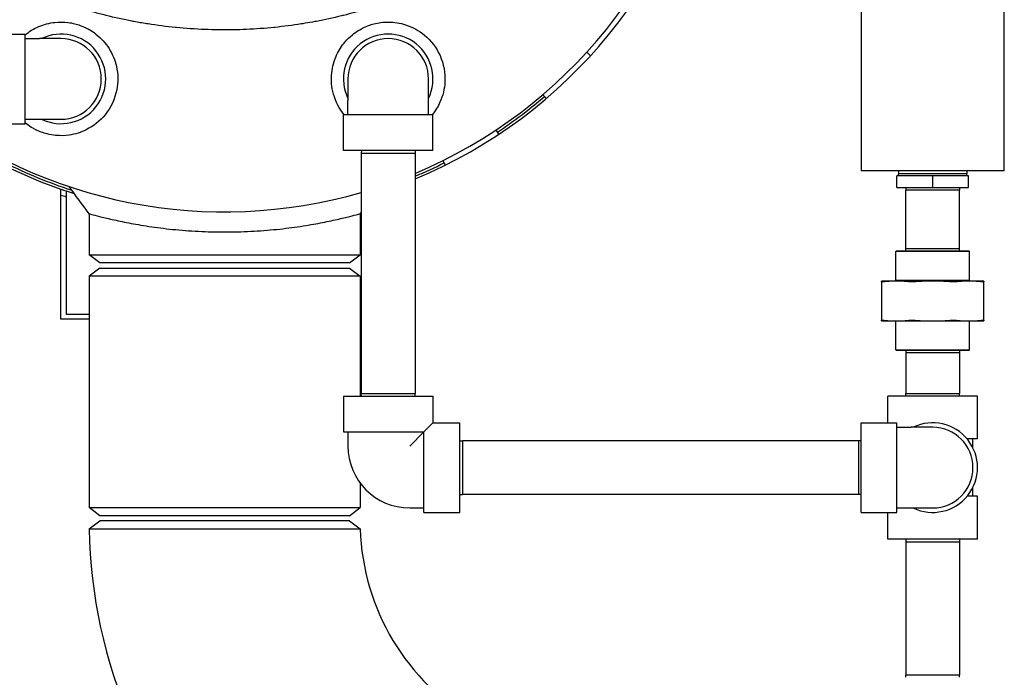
# Model space of a CAD drawing. Header units: inches. Extents: x 12 to 564, y 10 to 374.
# Tile 38 of 158: x 54 to 78, y 158 to 174. Entities that reach past the tile are written whole.
import ezdxf

# ---------------------------------------------------------------- set-up
doc = ezdxf.new("R2010")
doc.units = ezdxf.units.IN
doc.header["$LTSCALE"] = 16
doc.header["$MEASUREMENT"] = 0
doc.layers.add('Visible (ANSI)', color=7, linetype='Continuous', lineweight=30)

msp = doc.modelspace()

# ---------------------------------------------------------------- linework, layer by layer
at = {"layer": 'Visible (ANSI)'}
for p, q in [((74.58, 192.274), (74.58, 170.274)), ((78.08, 170.274), (78.08, 192.274)), ((53.266, 173.619), (54.141, 173.619)), ((54.141, 171.429), (54.141, 173.619)), ((54.141, 173.51), (54.491, 173.51)), ((55.016, 173.51), (54.491, 173.51)), ((67.962, 173.09), (67.875, 173.18)), ((62.031, 172.524), (62.031, 171.999)), ((64.002, 171.999), (64.002, 172.524)), ((66.883, 172.048), (66.796, 172.138)), ((62.031, 171.649), (62.031, 171.999)), ((64.002, 171.649), (64.002, 171.999)), ((64.111, 171.649), (61.921, 171.649)), ((61.921, 170.774), (61.921, 171.649)), ((64.111, 170.774), (64.111, 171.649)), ((53.266, 171.429), (54.141, 171.429)), ((54.141, 171.539), (54.491, 171.539)), ((54.491, 171.539), (55.016, 171.539)), ((65.717, 171.169), (65.654, 171.277)), ((64.111, 170.774), (61.921, 170.774)), ((62.361, 170.774), (62.359, 170.712)), ((62.359, 170.712), (63.674, 170.712)), ((62.359, 170.712), (62.359, 164.837)), ((63.672, 170.774), (63.674, 170.712)), ((63.674, 170.712), (63.674, 164.837)), ((64.418, 170.419), (64.355, 170.527)), ((75.58, 170.274), (74.58, 170.274)), ((75.495, 170.274), (75.493, 170.205)), ((77.167, 170.205), (75.493, 170.205)), ((75.493, 170.152), (75.493, 170.205)), ((77.08, 170.274), (75.58, 170.274)), ((78.08, 170.274), (77.08, 170.274)), ((77.165, 170.274), (77.167, 170.205)), ((77.167, 170.152), (77.167, 170.205)), ((76.33, 170.152), (75.455, 170.152)), ((75.455, 169.872), (75.455, 170.152)), ((77.205, 170.152), (76.33, 170.152)), ((76.33, 169.872), (76.33, 170.152)), ((77.205, 169.872), (77.205, 170.152)), ((55.016, 166.649), (55.016, 169.828)), ((55.141, 169.785), (55.141, 166.774)), ((75.455, 169.872), (76.33, 169.872)), ((75.673, 169.872), (75.671, 169.807)), ((76.986, 169.807), (75.671, 169.807)), ((75.671, 168.369), (75.671, 169.807)), ((76.33, 169.872), (77.205, 169.872)), ((76.984, 169.872), (76.986, 169.807)), ((76.986, 168.369), (76.986, 169.807)), ((55.704, 169.23), (55.704, 168.225)), ((62.329, 169.23), (62.329, 168.225)), ((75.444, 168.322), (75.429, 168.307)), ((77.229, 168.307), (75.429, 168.307)), ((75.429, 167.597), (75.429, 168.307)), ((75.444, 168.322), (77.213, 168.322)), ((76.986, 168.369), (75.671, 168.369)), ((75.673, 168.322), (75.671, 168.369)), ((76.985, 168.322), (76.986, 168.369)), ((77.213, 168.322), (77.229, 168.307)), ((77.229, 167.597), (77.229, 168.307)), ((55.704, 168.225), (62.329, 168.225)), ((55.964, 168.026), (55.704, 168.225)), ((62.069, 168.026), (62.329, 168.225)), ((55.964, 167.901), (55.704, 167.701)), ((62.069, 168.026), (55.964, 168.026)), ((55.964, 167.901), (62.069, 167.901)), ((62.069, 167.901), (62.329, 167.701)), ((62.329, 167.701), (55.704, 167.701)), ((55.704, 167.701), (55.704, 162.046)), ((62.329, 167.701), (62.329, 164.774)), ((75.445, 167.582), (75.079, 167.582)), ((75.079, 167.564), (75.079, 166.626)), ((75.429, 167.597), (75.414, 167.582)), ((77.229, 167.597), (75.429, 167.597)), ((76.329, 167.582), (75.445, 167.582)), ((77.213, 167.582), (76.329, 167.582)), ((77.579, 167.582), (77.213, 167.582)), ((77.229, 167.597), (77.244, 167.582)), ((77.579, 166.626), (77.579, 167.564)), ((55.704, 166.649), (55.016, 166.649)), ((55.141, 166.774), (55.704, 166.774)), ((62.329, 166.774), (62.359, 166.774)), ((62.359, 166.649), (62.329, 166.649)), ((75.079, 166.607), (75.445, 166.607)), ((75.429, 165.899), (75.429, 166.607)), ((75.445, 166.607), (76.329, 166.607)), ((76.329, 166.607), (77.213, 166.607)), ((77.213, 166.607), (77.579, 166.607)), ((77.229, 165.899), (77.229, 166.607)), ((75.429, 165.899), (77.229, 165.899)), ((75.444, 165.884), (75.429, 165.899)), ((77.213, 165.884), (75.444, 165.884)), ((75.673, 165.884), (75.671, 165.837)), ((76.985, 165.884), (76.986, 165.837)), ((77.213, 165.884), (77.229, 165.899)), ((75.671, 165.837), (76.986, 165.837)), ((75.671, 165.837), (75.671, 164.837)), ((76.986, 165.837), (76.986, 164.837)), ((61.921, 164.774), (64.111, 164.774)), ((61.921, 164.774), (61.921, 163.899)), ((62.359, 164.837), (63.674, 164.837)), ((62.361, 164.774), (62.359, 164.837)), ((63.672, 164.774), (63.674, 164.837)), ((64.111, 164.774), (64.111, 164.119)), ((77.424, 164.774), (75.234, 164.774)), ((75.234, 164.119), (75.234, 164.774)), ((75.671, 164.837), (76.986, 164.837)), ((75.673, 164.774), (75.671, 164.837)), ((76.984, 164.774), (76.986, 164.837)), ((77.424, 163.724), (77.424, 164.774)), ((64.111, 164.119), (63.891, 163.899)), ((64.111, 164.119), (64.766, 164.119)), ((64.766, 161.929), (64.766, 164.119)), ((74.579, 161.929), (74.579, 164.119)), ((74.579, 164.119), (75.454, 164.119)), ((75.454, 161.929), (75.454, 164.119)), ((75.454, 164.01), (75.804, 164.01)), ((76.329, 164.01), (75.804, 164.01)), ((61.921, 163.899), (63.891, 163.899)), ((62.031, 163.899), (62.031, 163.549)), ((63.891, 163.899), (63.541, 163.549)), ((63.891, 161.929), (63.891, 163.899)), ((77.424, 163.724), (77.171, 163.724)), ((77.314, 163.502), (77.314, 163.724)), ((64.766, 163.68), (64.829, 163.682)), ((64.829, 163.682), (64.829, 162.367)), ((74.516, 163.682), (64.829, 163.682)), ((74.516, 163.682), (74.516, 162.367)), ((74.579, 163.68), (74.516, 163.682)), ((62.329, 162.649), (62.329, 162.046)), ((77.314, 162.324), (77.314, 162.547)), ((64.766, 162.369), (64.829, 162.367)), ((74.516, 162.367), (64.829, 162.367)), ((74.579, 162.369), (74.516, 162.367)), ((77.424, 162.324), (77.171, 162.324)), ((77.424, 161.274), (77.424, 162.324)), ((55.704, 162.046), (62.329, 162.046)), ((55.964, 161.847), (55.704, 162.046)), ((62.069, 161.847), (62.329, 162.046)), ((63.541, 162.039), (63.891, 162.039)), ((75.454, 162.039), (75.804, 162.039)), ((75.804, 162.039), (76.329, 162.039)), ((62.069, 161.847), (55.964, 161.847)), ((63.891, 161.929), (64.766, 161.929)), ((74.579, 161.929), (75.454, 161.929)), ((75.234, 161.274), (75.234, 161.929)), ((55.708, 161.524), (55.966, 161.722)), ((62.066, 161.722), (55.966, 161.722)), ((62.066, 161.722), (62.33, 161.524)), ((77.424, 161.274), (75.234, 161.274)), ((75.673, 161.274), (75.671, 161.212)), ((75.671, 161.212), (76.986, 161.212)), ((75.671, 161.212), (75.671, 157.962)), ((76.984, 161.274), (76.986, 161.212)), ((76.986, 161.212), (76.986, 157.962)), ((75.671, 157.962), (76.986, 157.962)), ((75.673, 157.899), (75.671, 157.962)), ((76.984, 157.899), (76.986, 157.962))]:
    msp.add_line(p, q, dxfattribs=at)
for centre, radius, start, end in [((59.016, 181.274), 12.125, 292.5893, 45.126), ((59.016, 181.274), 12, 292.8379, 45.7286), ((55.016, 172.524), 1.095, 244.1581, 115.8419), ((63.016, 172.524), 1.095, 334.1581, 205.8419), ((55.016, 172.524), 0.986, 270, 90), ((63.016, 172.524), 0.986, 0, 180), ((59.016, 181.274), 12.063, 303.5647, 310.4353), ((59.016, 181.274), 12.125, 230.8845, 250.7375), ((59.016, 181.274), 12, 231.6244, 286.1732), ((59.016, 181.274), 12.062, 243.5647, 251.9449), ((59.016, 181.274), 12.063, 292.7129, 296.4353), ((59.016, 181.274), 12.125, 250.7375, 251.362), ((59.016, 181.274), 12.125, 251.362, 252.3573), ((59.016, 181.274), 12.259, 250.957, 251.5739), ((59.016, 181.274), 12.259, 250.957, 251.5739), ((76.329, 163.024), 1.095, 244.1581, 115.8419), ((76.329, 163.024), 0.985, 270, 90), ((63.541, 163.549), 1.51, 180, 270), ((68.016, 161.722), 12.31, 180.9229, 203.5325), ((68.016, 161.722), 5.69, 181.9968, 239.7457)]:
    msp.add_arc(centre, radius, start, end, dxfattribs=at)
for points, knots in [([(60.961, 188.671), (61.148, 188.641), (61.335, 188.606), (61.522, 188.566), (61.538, 188.563), (61.554, 188.559), (61.57, 188.556), (61.671, 188.534), (61.772, 188.511), (61.873, 188.486), (61.89, 188.482), (61.908, 188.477), (61.926, 188.473), (62.14, 188.419), (62.352, 188.36), (62.562, 188.294), (62.584, 188.287), (62.605, 188.28), (62.627, 188.273), (62.705, 188.248), (62.783, 188.223), (62.86, 188.196), (62.873, 188.191), (62.886, 188.187), (62.899, 188.182), (62.923, 188.174), (62.946, 188.166), (62.97, 188.158), (63.168, 188.087), (63.364, 188.01), (63.559, 187.928), (63.586, 187.917), (63.612, 187.905), (63.639, 187.894), (63.72, 187.859), (63.8, 187.823), (63.88, 187.785), (63.908, 187.772), (63.936, 187.759), (63.964, 187.746), (64.147, 187.659), (64.327, 187.567), (64.504, 187.47), (64.534, 187.453), (64.563, 187.436), (64.593, 187.42), (64.612, 187.409), (64.631, 187.398), (64.649, 187.388), (64.701, 187.358), (64.753, 187.328), (64.804, 187.297), (64.835, 187.279), (64.866, 187.26), (64.896, 187.241), (65.07, 187.135), (65.241, 187.022), (65.408, 186.903), (65.439, 186.881), (65.47, 186.859), (65.501, 186.837), (65.571, 186.786), (65.64, 186.734), (65.708, 186.682), (65.739, 186.658), (65.77, 186.633), (65.801, 186.609), (65.934, 186.503), (66.063, 186.394), (66.189, 186.281), (66.217, 186.256), (66.245, 186.231), (66.272, 186.206), (66.303, 186.177), (66.333, 186.149), (66.364, 186.12), (66.422, 186.064), (66.48, 186.008), (66.538, 185.95), (66.567, 185.92), (66.597, 185.89), (66.626, 185.86), (66.724, 185.757), (66.82, 185.652), (66.913, 185.544), (66.94, 185.513), (66.967, 185.481), (66.993, 185.449), (67.006, 185.434), (67.019, 185.419), (67.031, 185.403), (67.057, 185.372), (67.083, 185.34), (67.109, 185.307), (67.159, 185.244), (67.208, 185.18), (67.256, 185.115), (67.28, 185.082), (67.304, 185.049), (67.328, 185.017), (67.34, 185), (67.351, 184.984), (67.363, 184.967), (67.378, 184.946), (67.393, 184.924), (67.408, 184.903), (67.416, 184.891), (67.424, 184.879), (67.432, 184.868), (67.477, 184.801), (67.521, 184.733), (67.565, 184.664), (67.586, 184.631), (67.607, 184.597), (67.627, 184.563), (67.638, 184.545), (67.649, 184.527), (67.66, 184.509), (67.68, 184.475), (67.699, 184.442), (67.719, 184.408), (67.76, 184.335), (67.8, 184.262), (67.839, 184.188), (67.856, 184.156), (67.872, 184.123), (67.889, 184.091), (67.9, 184.068), (67.911, 184.046), (67.922, 184.023), (67.938, 183.992), (67.953, 183.961), (67.967, 183.929), (68.005, 183.849), (68.041, 183.768), (68.076, 183.686), (68.088, 183.657), (68.1, 183.628), (68.111, 183.599), (68.123, 183.571), (68.134, 183.543), (68.145, 183.514), (68.156, 183.487), (68.166, 183.459), (68.177, 183.431), (68.201, 183.365), (68.225, 183.299), (68.247, 183.233), (68.255, 183.21), (68.262, 183.188), (68.269, 183.165), (68.277, 183.14), (68.285, 183.115), (68.293, 183.09), (68.304, 183.056), (68.314, 183.022), (68.324, 182.988), (68.331, 182.965), (68.337, 182.941), (68.344, 182.918), (68.37, 182.822), (68.395, 182.725), (68.417, 182.627), (68.422, 182.608), (68.426, 182.588), (68.43, 182.569), (68.439, 182.527), (68.448, 182.486), (68.456, 182.444), (68.459, 182.427), (68.462, 182.41), (68.466, 182.393), (68.485, 182.287), (68.503, 182.18), (68.517, 182.073), (68.518, 182.062), (68.52, 182.05), (68.521, 182.039), (68.528, 181.988), (68.533, 181.938), (68.539, 181.887), (68.539, 181.878), (68.54, 181.87), (68.541, 181.861), (68.552, 181.745), (68.56, 181.629), (68.565, 181.513), (68.565, 181.51), (68.565, 181.507), (68.565, 181.504), (68.567, 181.448), (68.569, 181.393), (68.569, 181.337), (68.569, 181.334), (68.569, 181.33), (68.569, 181.327), (68.569, 181.326), (68.569, 181.325), (68.569, 181.325), (68.57, 181.205), (68.568, 181.086), (68.562, 180.966), (68.562, 180.963), (68.561, 180.959), (68.561, 180.955), (68.558, 180.899), (68.555, 180.843), (68.55, 180.788), (68.55, 180.781), (68.549, 180.775), (68.548, 180.768), (68.539, 180.656), (68.526, 180.543), (68.511, 180.432), (68.509, 180.42), (68.507, 180.408), (68.506, 180.396), (68.499, 180.349), (68.491, 180.302), (68.483, 180.254), (68.481, 180.24), (68.478, 180.226), (68.476, 180.212), (68.457, 180.108), (68.436, 180.005), (68.413, 179.903), (68.408, 179.884), (68.404, 179.865), (68.399, 179.846), (68.39, 179.806), (68.38, 179.767), (68.37, 179.728), (68.364, 179.707), (68.359, 179.685), (68.353, 179.664), (68.329, 179.578), (68.304, 179.493), (68.277, 179.409), (68.276, 179.404), (68.274, 179.399), (68.273, 179.394), (68.265, 179.369), (68.256, 179.343), (68.248, 179.317), (68.238, 179.29), (68.229, 179.263), (68.219, 179.235), (68.21, 179.208), (68.2, 179.18), (68.19, 179.153), (68.161, 179.075), (68.131, 178.997), (68.1, 178.921), (68.087, 178.89), (68.074, 178.859), (68.061, 178.828), (68.052, 178.807), (68.043, 178.786), (68.034, 178.766), (68.02, 178.733), (68.005, 178.701), (67.99, 178.669), (67.958, 178.599), (67.924, 178.529), (67.89, 178.46), (67.873, 178.426), (67.855, 178.392), (67.837, 178.358), (67.829, 178.342), (67.82, 178.326), (67.812, 178.31), (67.793, 178.275), (67.775, 178.241), (67.755, 178.206), (67.719, 178.142), (67.682, 178.078), (67.645, 178.015), (67.624, 177.98), (67.603, 177.945), (67.581, 177.911), (67.573, 177.897), (67.564, 177.884), (67.555, 177.87), (67.534, 177.836), (67.512, 177.802), (67.49, 177.768), (67.468, 177.735), (67.446, 177.702), (67.424, 177.669), (67.373, 177.595), (67.32, 177.521), (67.266, 177.447), (67.242, 177.415), (67.219, 177.384), (67.194, 177.352), (67.149, 177.293), (67.103, 177.234), (67.056, 177.176), (67.03, 177.144), (67.004, 177.113), (66.978, 177.081), (66.856, 176.936), (66.728, 176.794), (66.597, 176.659), (66.566, 176.628), (66.536, 176.597), (66.505, 176.567), (66.453, 176.515), (66.401, 176.464), (66.349, 176.415), (66.318, 176.385), (66.286, 176.356), (66.255, 176.328), (66.221, 176.297), (66.188, 176.266), (66.154, 176.236), (66.052, 176.146), (65.947, 176.057), (65.838, 175.97), (65.809, 175.947), (65.78, 175.924), (65.751, 175.901), (65.694, 175.856), (65.637, 175.813), (65.579, 175.769), (65.55, 175.748), (65.521, 175.726), (65.491, 175.705), (65.342, 175.597), (65.189, 175.493), (65.034, 175.394), (65.004, 175.375), (64.974, 175.356), (64.944, 175.337), (64.879, 175.297), (64.815, 175.258), (64.75, 175.219), (64.719, 175.202), (64.689, 175.184), (64.659, 175.167), (64.638, 175.155), (64.617, 175.143), (64.596, 175.131), (64.453, 175.05), (64.307, 174.972), (64.159, 174.898), (64.131, 174.884), (64.102, 174.87), (64.074, 174.856), (64.001, 174.82), (63.928, 174.785), (63.854, 174.751), (63.827, 174.739), (63.8, 174.726), (63.772, 174.714), (63.592, 174.633), (63.41, 174.557), (63.226, 174.486), (63.202, 174.477), (63.177, 174.468), (63.153, 174.458), (63.07, 174.427), (62.987, 174.397), (62.904, 174.368), (62.886, 174.362), (62.868, 174.356), (62.85, 174.349), (62.845, 174.348), (62.84, 174.346), (62.835, 174.344), (62.643, 174.279), (62.449, 174.218), (62.254, 174.163), (62.234, 174.158), (62.214, 174.152), (62.195, 174.147), (62.106, 174.122), (62.016, 174.099), (61.927, 174.076), (61.909, 174.072), (61.891, 174.067), (61.873, 174.063), (61.671, 174.013), (61.467, 173.969), (61.262, 173.93), (61.248, 173.928), (61.235, 173.925), (61.221, 173.923), (61.143, 173.908), (61.064, 173.895), (60.986, 173.882), (60.966, 173.878), (60.946, 173.875), (60.926, 173.872), (60.914, 173.87), (60.902, 173.868), (60.89, 173.866), (60.677, 173.833), (60.462, 173.805), (60.247, 173.783), (60.239, 173.783), (60.231, 173.782), (60.223, 173.781), (60.117, 173.77), (60.011, 173.761), (59.905, 173.753), (59.899, 173.753), (59.894, 173.753), (59.888, 173.752), (59.665, 173.736), (59.442, 173.726), (59.219, 173.723), (59.217, 173.723), (59.216, 173.723), (59.215, 173.723), (59.163, 173.722), (59.111, 173.721), (59.059, 173.721), (58.999, 173.721), (58.938, 173.721), (58.878, 173.722), (58.877, 173.722), (58.876, 173.722), (58.875, 173.722), (58.647, 173.725), (58.418, 173.734), (58.189, 173.749), (58.184, 173.749), (58.179, 173.75), (58.174, 173.75), (58.062, 173.758), (57.951, 173.767), (57.84, 173.778), (57.832, 173.779), (57.825, 173.779), (57.817, 173.78), (57.592, 173.802), (57.368, 173.831), (57.145, 173.866), (57.136, 173.867), (57.126, 173.869), (57.116, 173.87), (57.114, 173.871), (57.112, 173.871), (57.11, 173.871), (57.007, 173.888), (56.904, 173.905), (56.801, 173.925), (56.787, 173.927), (56.773, 173.93), (56.759, 173.933), (56.544, 173.973), (56.329, 174.021), (56.117, 174.074), (56.1, 174.078), (56.084, 174.082), (56.068, 174.086), (55.972, 174.11), (55.876, 174.136), (55.781, 174.163), (55.763, 174.168), (55.745, 174.173), (55.727, 174.178), (55.552, 174.228), (55.379, 174.283), (55.21, 174.34), (55.183, 174.349), (55.157, 174.358), (55.131, 174.367), (55.107, 174.376), (55.083, 174.384), (55.06, 174.393), (54.977, 174.422), (54.894, 174.453), (54.811, 174.485), (54.785, 174.495), (54.759, 174.505), (54.733, 174.515), (54.537, 174.592), (54.342, 174.675), (54.15, 174.765), (54.123, 174.777), (54.096, 174.79), (54.069, 174.803), (53.984, 174.843), (53.899, 174.885), (53.816, 174.927), (53.788, 174.941), (53.761, 174.955), (53.733, 174.97), (53.621, 175.028), (53.511, 175.088), (53.404, 175.15), (53.33, 175.191), (53.256, 175.235), (53.183, 175.279), (53.151, 175.299), (53.119, 175.318), (53.087, 175.338), (53.016, 175.382), (52.946, 175.427), (52.876, 175.473), (52.843, 175.495), (52.81, 175.517), (52.778, 175.539), (52.61, 175.653), (52.445, 175.773), (52.285, 175.898), (52.253, 175.923), (52.221, 175.948), (52.19, 175.974), (52.127, 176.024), (52.065, 176.075), (52.005, 176.127), (51.974, 176.153), (51.943, 176.18), (51.912, 176.207), (51.886, 176.23), (51.86, 176.253), (51.834, 176.276), (51.714, 176.384), (51.596, 176.496), (51.481, 176.613), (51.452, 176.643), (51.422, 176.673), (51.393, 176.704), (51.34, 176.759), (51.287, 176.816), (51.236, 176.873), (51.208, 176.904), (51.18, 176.936), (51.152, 176.967), (51.06, 177.072), (50.972, 177.18), (50.886, 177.29), (50.861, 177.322), (50.836, 177.354), (50.811, 177.387), (50.799, 177.404), (50.786, 177.421), (50.773, 177.438), (50.749, 177.47), (50.725, 177.503), (50.702, 177.536), (50.669, 177.583), (50.636, 177.629), (50.604, 177.676), (50.589, 177.698), (50.575, 177.72), (50.56, 177.741), (50.538, 177.775), (50.517, 177.808), (50.495, 177.842), (50.483, 177.86), (50.471, 177.879), (50.46, 177.898), (50.439, 177.931), (50.418, 177.964), (50.398, 177.998), (50.354, 178.071), (50.311, 178.145), (50.27, 178.22), (50.252, 178.252), (50.234, 178.284), (50.217, 178.317), (50.205, 178.34), (50.193, 178.362), (50.181, 178.385), (50.165, 178.417), (50.149, 178.448), (50.133, 178.479), (50.093, 178.56), (50.054, 178.641), (50.017, 178.724), (50.004, 178.752), (49.992, 178.781), (49.979, 178.81), (49.967, 178.839), (49.955, 178.867), (49.943, 178.895), (49.932, 178.923), (49.92, 178.951), (49.909, 178.978), (49.874, 179.066), (49.841, 179.154), (49.811, 179.243), (49.802, 179.268), (49.793, 179.294), (49.784, 179.32), (49.78, 179.334), (49.775, 179.347), (49.77, 179.361), (49.764, 179.38), (49.758, 179.399), (49.752, 179.418), (49.744, 179.443), (49.737, 179.468), (49.729, 179.493), (49.701, 179.586), (49.674, 179.682), (49.65, 179.778), (49.644, 179.799), (49.639, 179.821), (49.634, 179.842), (49.624, 179.882), (49.615, 179.922), (49.606, 179.962), (49.602, 179.981), (49.598, 180), (49.594, 180.019), (49.559, 180.185), (49.531, 180.353), (49.51, 180.523), (49.508, 180.533), (49.507, 180.543), (49.506, 180.554), (49.477, 180.794), (49.463, 181.035), (49.463, 181.274)], [0, 0, 0, 0, 0.0107623, 0.0107623, 0.0107623, 0.0116788, 0.0116788, 0.0116788, 0.0175253, 0.0175253, 0.0175253, 0.0185604, 0.0185604, 0.0185604, 0.0309908, 0.0309908, 0.0309908, 0.0322647, 0.0322647, 0.0322647, 0.0369093, 0.0369093, 0.0369093, 0.0376944, 0.0376944, 0.0376944, 0.0390994, 0.0390994, 0.0390994, 0.0510063, 0.0510063, 0.0510063, 0.0526375, 0.0526375, 0.0526375, 0.057609, 0.057609, 0.057609, 0.0593414, 0.0593414, 0.0593414, 0.0707334, 0.0707334, 0.0707334, 0.072664, 0.072664, 0.072664, 0.0738794, 0.0738794, 0.0738794, 0.0772607, 0.0772607, 0.0772607, 0.0792784, 0.0792784, 0.0792784, 0.0907468, 0.0907468, 0.0907468, 0.092889, 0.092889, 0.092889, 0.0977076, 0.0977076, 0.0977076, 0.0999121, 0.0999121, 0.0999121, 0.1094374, 0.1094374, 0.1094374, 0.1115365, 0.1115365, 0.1115365, 0.1138731, 0.1138731, 0.1138731, 0.1183936, 0.1183936, 0.1183936, 0.1207306, 0.1207306, 0.1207306, 0.1285963, 0.1285963, 0.1285963, 0.1308877, 0.1308877, 0.1308877, 0.1319811, 0.1319811, 0.1319811, 0.1342543, 0.1342543, 0.1342543, 0.1387343, 0.1387343, 0.1387343, 0.1409794, 0.1409794, 0.1409794, 0.1421053, 0.1421053, 0.1421053, 0.1435604, 0.1435604, 0.1435604, 0.1443434, 0.1443434, 0.1443434, 0.1488207, 0.1488207, 0.1488207, 0.1509961, 0.1509961, 0.1509961, 0.1521585, 0.1521585, 0.1521585, 0.1542811, 0.1542811, 0.1542811, 0.1588192, 0.1588192, 0.1588192, 0.1607877, 0.1607877, 0.1607877, 0.162145, 0.162145, 0.162145, 0.1640242, 0.1640242, 0.1640242, 0.1688256, 0.1688256, 0.1688256, 0.170521, 0.170521, 0.170521, 0.1721833, 0.1721833, 0.1721833, 0.1737877, 0.1737877, 0.1737877, 0.1776155, 0.1776155, 0.1776155, 0.1789078, 0.1789078, 0.1789078, 0.1803304, 0.1803304, 0.1803304, 0.1822658, 0.1822658, 0.1822658, 0.1835764, 0.1835764, 0.1835764, 0.1889528, 0.1889528, 0.1889528, 0.1900056, 0.1900056, 0.1900056, 0.1922807, 0.1922807, 0.1922807, 0.1931934, 0.1931934, 0.1931934, 0.198935, 0.198935, 0.198935, 0.1995494, 0.1995494, 0.1995494, 0.2022636, 0.2022636, 0.2022636, 0.2027275, 0.2027275, 0.2027275, 0.2089195, 0.2089195, 0.2089195, 0.2090927, 0.2090927, 0.2090927, 0.2120601, 0.2120601, 0.2120601, 0.2122447, 0.2122447, 0.2122447, 0.2122881, 0.2122881, 0.2122881, 0.2186761, 0.2186761, 0.2186761, 0.2188858, 0.2188858, 0.2188858, 0.2218605, 0.2218605, 0.2218605, 0.2222088, 0.2222088, 0.2222088, 0.2282258, 0.2282258, 0.2282258, 0.2288603, 0.2288603, 0.2288603, 0.2314143, 0.2314143, 0.2314143, 0.2321886, 0.2321886, 0.2321886, 0.2378078, 0.2378078, 0.2378078, 0.238853, 0.238853, 0.238853, 0.2410151, 0.2410151, 0.2410151, 0.2422018, 0.2422018, 0.2422018, 0.2469878, 0.2469878, 0.2469878, 0.2472551, 0.2472551, 0.2472551, 0.2487137, 0.2487137, 0.2487137, 0.2502793, 0.2502793, 0.2502793, 0.2518536, 0.2518536, 0.2518536, 0.2563183, 0.2563183, 0.2563183, 0.2581114, 0.2581114, 0.2581114, 0.259341, 0.259341, 0.259341, 0.2612343, 0.2612343, 0.2612343, 0.2654131, 0.2654131, 0.2654131, 0.2674799, 0.2674799, 0.2674799, 0.2684712, 0.2684712, 0.2684712, 0.2706077, 0.2706077, 0.2706077, 0.2746544, 0.2746544, 0.2746544, 0.2768858, 0.2768858, 0.2768858, 0.2777902, 0.2777902, 0.2777902, 0.2800416, 0.2800416, 0.2800416, 0.2822688, 0.2822688, 0.2822688, 0.28735, 0.28735, 0.28735, 0.2895523, 0.2895523, 0.2895523, 0.2936683, 0.2936683, 0.2936683, 0.2959055, 0.2959055, 0.2959055, 0.3062975, 0.3062975, 0.3062975, 0.308699, 0.308699, 0.308699, 0.3127591, 0.3127591, 0.3127591, 0.3151663, 0.3151663, 0.3151663, 0.317781, 0.317781, 0.317781, 0.325641, 0.325641, 0.325641, 0.3277481, 0.3277481, 0.3277481, 0.3317983, 0.3317983, 0.3317983, 0.3338226, 0.3338226, 0.3338226, 0.344085, 0.344085, 0.344085, 0.3460579, 0.3460579, 0.3460579, 0.3502812, 0.3502812, 0.3502812, 0.3522426, 0.3522426, 0.3522426, 0.3535949, 0.3535949, 0.3535949, 0.3629129, 0.3629129, 0.3629129, 0.3647089, 0.3647089, 0.3647089, 0.3692758, 0.3692758, 0.3692758, 0.3709674, 0.3709674, 0.3709674, 0.3820895, 0.3820895, 0.3820895, 0.3835682, 0.3835682, 0.3835682, 0.3885471, 0.3885471, 0.3885471, 0.3896296, 0.3896296, 0.3896296, 0.3899255, 0.3899255, 0.3899255, 0.4013918, 0.4013918, 0.4013918, 0.4025488, 0.4025488, 0.4025488, 0.4077663, 0.4077663, 0.4077663, 0.4088022, 0.4088022, 0.4088022, 0.4205718, 0.4205718, 0.4205718, 0.4213664, 0.4213664, 0.4213664, 0.4258544, 0.4258544, 0.4258544, 0.4270014, 0.4270014, 0.4270014, 0.4276858, 0.4276858, 0.4276858, 0.4398897, 0.4398897, 0.4398897, 0.4403401, 0.4403401, 0.4403401, 0.4463471, 0.4463471, 0.4463471, 0.4466745, 0.4466745, 0.4466745, 0.4592925, 0.4592925, 0.4592925, 0.4593662, 0.4593662, 0.4593662, 0.4623034, 0.4623034, 0.4623034, 0.4657266, 0.4657266, 0.4657266, 0.4657776, 0.4657776, 0.4657776, 0.4786888, 0.4786888, 0.4786888, 0.4789842, 0.4789842, 0.4789842, 0.4852918, 0.4852918, 0.4852918, 0.4857102, 0.4857102, 0.4857102, 0.4984744, 0.4984744, 0.4984744, 0.4990376, 0.4990376, 0.4990376, 0.499155, 0.499155, 0.499155, 0.5050519, 0.5050519, 0.5050519, 0.5058456, 0.5058456, 0.5058456, 0.518147, 0.518147, 0.518147, 0.5190911, 0.5190911, 0.5190911, 0.5246657, 0.5246657, 0.5246657, 0.5257224, 0.5257224, 0.5257224, 0.5360496, 0.5360496, 0.5360496, 0.5376406, 0.5376406, 0.5376406, 0.539086, 0.539086, 0.539086, 0.5440878, 0.5440878, 0.5440878, 0.5456583, 0.5456583, 0.5456583, 0.5574798, 0.5574798, 0.5574798, 0.5591462, 0.5591462, 0.5591462, 0.5644224, 0.5644224, 0.5644224, 0.5661725, 0.5661725, 0.5661725, 0.573321, 0.573321, 0.573321, 0.5782112, 0.5782112, 0.5782112, 0.5803354, 0.5803354, 0.5803354, 0.5850387, 0.5850387, 0.5850387, 0.5872445, 0.5872445, 0.5872445, 0.5985701, 0.5985701, 0.5985701, 0.6008186, 0.6008186, 0.6008186, 0.6052933, 0.6052933, 0.6052933, 0.6075795, 0.6075795, 0.6075795, 0.6095487, 0.6095487, 0.6095487, 0.6186505, 0.6186505, 0.6186505, 0.6209996, 0.6209996, 0.6209996, 0.6252574, 0.6252574, 0.6252574, 0.6275745, 0.6275745, 0.6275745, 0.6352648, 0.6352648, 0.6352648, 0.6375209, 0.6375209, 0.6375209, 0.6386951, 0.6386951, 0.6386951, 0.6409375, 0.6409375, 0.6409375, 0.6441056, 0.6441056, 0.6441056, 0.6455549, 0.6455549, 0.6455549, 0.647762, 0.647762, 0.647762, 0.6489791, 0.6489791, 0.6489791, 0.6511336, 0.6511336, 0.6511336, 0.6558005, 0.6558005, 0.6558005, 0.6577977, 0.6577977, 0.6577977, 0.6591984, 0.6591984, 0.6591984, 0.6610981, 0.6610981, 0.6610981, 0.6659699, 0.6659699, 0.6659699, 0.6676755, 0.6676755, 0.6676755, 0.6693437, 0.6693437, 0.6693437, 0.6709619, 0.6709619, 0.6709619, 0.67607, 0.67607, 0.67607, 0.6775461, 0.6775461, 0.6775461, 0.6783437, 0.6783437, 0.6783437, 0.6794328, 0.6794328, 0.6794328, 0.6808379, 0.6808379, 0.6808379, 0.6861541, 0.6861541, 0.6861541, 0.6873358, 0.6873358, 0.6873358, 0.6895102, 0.6895102, 0.6895102, 0.6905479, 0.6905479, 0.6905479, 0.6995518, 0.6995518, 0.6995518, 0.7001069, 0.7001069, 0.7001069, 0.7128667, 0.7128667, 0.7128667, 0.7128667]), ([(54.141, 173.603), (54.24, 173.682), (54.351, 173.751), (54.597, 173.855), (54.729, 173.89), (54.973, 173.916), (55.08, 173.916), (55.242, 173.896), (55.297, 173.885), (55.397, 173.861), (55.443, 173.847), (55.515, 173.821), (55.542, 173.81), (55.592, 173.788), (55.615, 173.777), (55.667, 173.751), (55.695, 173.736), (55.775, 173.689), (55.824, 173.655), (56, 173.518), (56.108, 173.397), (56.277, 173.128), (56.336, 172.982), (56.415, 172.638), (56.415, 172.441), (56.334, 172.029), (56.234, 171.821), (55.969, 171.496), (55.813, 171.37), (55.506, 171.217), (55.364, 171.171), (55.107, 171.135), (54.997, 171.131), (54.816, 171.149), (54.747, 171.161), (54.629, 171.19), (54.581, 171.205), (54.515, 171.229), (54.496, 171.237), (54.464, 171.251), (54.45, 171.256), (54.437, 171.263), (54.433, 171.265), (54.428, 171.267), (54.424, 171.269)], [-16.161845, -16.161845, -16.161845, -16.161845, -15.115703, -15.115703, -14.07303, -14.07303, -13.293185, -13.293185, -12.890493, -12.890493, -12.548674, -12.548674, -12.339963, -12.339963, -12.153797, -12.153797, -11.922185, -11.922185, -11.482923, -11.482923, -10.274893, -10.274893, -9.023244, -9.023244, -7.348022, -7.348022, -5.256021, -5.256021, -3.411789, -3.411789, -2.100112, -2.100112, -1.195208, -1.195208, -0.648673, -0.648673, -0.266166, -0.266166, -0.110715, -0.110715, 0, 0, 0, 0.037317, 0.037317, 0.037317, 0.037317]), ([(61.938, 171.649), (61.82, 171.795), (61.731, 171.965), (61.633, 172.316), (61.616, 172.494), (61.652, 172.82), (61.691, 172.966), (61.809, 173.221), (61.878, 173.33), (62.017, 173.492), (62.076, 173.549), (62.191, 173.643), (62.244, 173.68), (62.329, 173.731), (62.358, 173.747), (62.411, 173.774), (62.434, 173.785), (62.484, 173.807), (62.51, 173.818), (62.579, 173.843), (62.621, 173.856), (62.78, 173.898), (62.898, 173.913), (63.164, 173.913), (63.308, 173.889), (63.616, 173.79), (63.771, 173.702), (64.071, 173.454), (64.199, 173.28), (64.374, 172.89), (64.414, 172.67), (64.394, 172.283), (64.354, 172.114), (64.234, 171.848), (64.172, 171.745), (64.094, 171.649)], [-19.134953, -19.134953, -19.134953, -19.134953, -17.450607, -17.450607, -15.947256, -15.947256, -14.748196, -14.748196, -13.773652, -13.773652, -13.168976, -13.168976, -12.693803, -12.693803, -12.453637, -12.453637, -12.26525, -12.26525, -12.058736, -12.058736, -11.731356, -11.731356, -10.846132, -10.846132, -9.714104, -9.714104, -8.242663, -8.242663, -6.328853, -6.328853, -4.263701, -4.263701, -2.679982, -2.679982, -1.656012, -1.656012, -1.656012, -1.656012]), ([(54.424, 171.269), (54.422, 171.269), (54.421, 171.27), (54.404, 171.278), (54.389, 171.286), (54.346, 171.308), (54.319, 171.323), (54.239, 171.372), (54.188, 171.408), (54.141, 171.446)], [0.0373168, 0.0373168, 0.0373168, 0.0373168, 0.0509719, 0.0509719, 0.179796, 0.179796, 0.4189459, 0.4189459, 0.9076384, 0.9076384, 0.9076384, 0.9076384]), ([(55.704, 169.23), (55.704, 169.23), (55.724, 169.224), (55.808, 169.201), (55.872, 169.184), (56.042, 169.142), (56.147, 169.116), (56.39, 169.061), (56.527, 169.032), (56.82, 168.976), (56.986, 168.947), (57.347, 168.893), (57.542, 168.868), (57.95, 168.826), (58.163, 168.81), (58.591, 168.788), (58.807, 168.783), (59.225, 168.783), (59.441, 168.788), (59.87, 168.81), (60.083, 168.826), (60.491, 168.868), (60.686, 168.893), (61.047, 168.947), (61.212, 168.976), (61.505, 169.032), (61.643, 169.061), (61.886, 169.116), (61.991, 169.142), (62.16, 169.184), (62.224, 169.201), (62.309, 169.224), (62.329, 169.23), (62.329, 169.23)], [25.486699, 25.486699, 25.486699, 25.486699, 27.07976, 27.07976, 28.67282, 28.67282, 30.265881, 30.265881, 31.858942, 31.858942, 33.451719, 33.451719, 35.044495, 35.044495, 36.637272, 36.637272, 38.230049, 38.230049, 39.822825, 39.822825, 41.415602, 41.415602, 43.008378, 43.008378, 44.601155, 44.601155, 46.194216, 46.194216, 47.787277, 47.787277, 49.380337, 49.380337, 50.973398, 50.973398, 50.973398, 50.973398]), ([(75.115, 167.564), (75.104, 167.562), (75.094, 167.562), (75.082, 167.562), (75.079, 167.562), (75.079, 167.564)], [1.2997286, 1.2997286, 1.2997286, 1.2997286, 1.420078, 1.420078, 1.5404275, 1.5404275, 1.5404275, 1.5404275]), ([(75.863, 167.564), (75.846, 167.562), (75.83, 167.562), (75.8, 167.562), (75.786, 167.562), (75.774, 167.564)], [1.2997286, 1.2997286, 1.2997286, 1.2997286, 1.420078, 1.420078, 1.5404275, 1.5404275, 1.5404275, 1.5404275]), ([(76.883, 167.564), (76.871, 167.562), (76.857, 167.562), (76.828, 167.562), (76.811, 167.562), (76.795, 167.564)], [1.2997286, 1.2997286, 1.2997286, 1.2997286, 1.420078, 1.420078, 1.5404275, 1.5404275, 1.5404275, 1.5404275]), ([(77.579, 167.564), (77.579, 167.562), (77.575, 167.562), (77.563, 167.562), (77.554, 167.562), (77.542, 167.564)], [1.2997286, 1.2997286, 1.2997286, 1.2997286, 1.420078, 1.420078, 1.5404275, 1.5404275, 1.5404275, 1.5404275]), ([(75.079, 166.626), (75.079, 166.627), (75.082, 166.628), (75.094, 166.628), (75.104, 166.627), (75.115, 166.626)], [0.39704, 0.39704, 0.39704, 0.39704, 0.5173895, 0.5173895, 0.6377389, 0.6377389, 0.6377389, 0.6377389]), ([(75.774, 166.626), (75.786, 166.627), (75.8, 166.628), (75.83, 166.628), (75.846, 166.627), (75.863, 166.626)], [0.39704, 0.39704, 0.39704, 0.39704, 0.5173895, 0.5173895, 0.6377389, 0.6377389, 0.6377389, 0.6377389]), ([(76.795, 166.626), (76.811, 166.627), (76.828, 166.628), (76.857, 166.628), (76.871, 166.627), (76.883, 166.626)], [0.39704, 0.39704, 0.39704, 0.39704, 0.5173895, 0.5173895, 0.6377389, 0.6377389, 0.6377389, 0.6377389]), ([(77.542, 166.626), (77.554, 166.627), (77.563, 166.628), (77.575, 166.628), (77.579, 166.627), (77.579, 166.626)], [0.39704, 0.39704, 0.39704, 0.39704, 0.5173895, 0.5173895, 0.6377389, 0.6377389, 0.6377389, 0.6377389]), ([(55.708, 161.524), (55.708, 161.524), (55.709, 161.524), (55.733, 161.524), (55.83, 161.524), (56.163, 161.524), (56.398, 161.524), (56.976, 161.524), (57.319, 161.524), (58.067, 161.524), (58.47, 161.524), (59.286, 161.524), (59.697, 161.524), (60.47, 161.524), (60.832, 161.524), (61.459, 161.524), (61.723, 161.524), (62.117, 161.524), (62.246, 161.524), (62.32, 161.524), (62.33, 161.524), (62.33, 161.524)], [0, 0, 0, 0, 0.051087, 0.051087, 0.421272, 0.421272, 0.789355, 0.789355, 1.159596, 1.159596, 1.528816, 1.528816, 1.899151, 1.899151, 2.269008, 2.269008, 2.639326, 2.639326, 3.008933, 3.008933, 3.141593, 3.141593, 3.141593, 3.141593])]:
    msp.add_open_spline(points, degree=3, knots=knots, dxfattribs=at)
for points in [[(55.704, 169.23), (55.54, 169.451), (55.377, 169.672), (55.213, 169.893)], [(62.359, 169.271), (62.349, 169.257), (62.339, 169.243), (62.329, 169.23)]]:
    msp.add_open_spline(points, degree=3, dxfattribs=at)
for points, weights in [([(75.079, 167.564), (75.079, 167.582), (75.079, 167.582)], [1.07707509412, 1.05512060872, 1]), ([(75.445, 167.582), (75.285, 167.582), (75.115, 167.564)], [1, 1.05512060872, 1.07707509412]), ([(75.774, 167.564), (75.604, 167.582), (75.445, 167.582)], [1.07707509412, 1.05512060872, 1]), ([(76.329, 167.582), (76.103, 167.582), (75.863, 167.564)], [1, 1.05512060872, 1.07707509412]), ([(76.795, 167.564), (76.554, 167.582), (76.329, 167.582)], [1.07707509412, 1.05512060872, 1]), ([(77.213, 167.582), (77.053, 167.582), (76.883, 167.564)], [1, 1.05512060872, 1.07707509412]), ([(77.542, 167.564), (77.372, 167.582), (77.213, 167.582)], [1.07707509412, 1.05512060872, 1]), ([(77.579, 167.582), (77.579, 167.582), (77.579, 167.564)], [1, 1.05512060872, 1.07707509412]), ([(75.079, 166.607), (75.079, 166.607), (75.079, 166.626)], [1, 1.05512060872, 1.07707509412]), ([(75.115, 166.626), (75.285, 166.607), (75.445, 166.607)], [1.07707509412, 1.05512060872, 1]), ([(75.445, 166.607), (75.604, 166.607), (75.774, 166.626)], [1, 1.05512060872, 1.07707509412]), ([(75.863, 166.626), (76.103, 166.607), (76.329, 166.607)], [1.07707509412, 1.05512060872, 1]), ([(76.329, 166.607), (76.554, 166.607), (76.795, 166.626)], [1, 1.05512060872, 1.07707509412]), ([(76.883, 166.626), (77.053, 166.607), (77.213, 166.607)], [1.07707509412, 1.05512060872, 1]), ([(77.213, 166.607), (77.372, 166.607), (77.542, 166.626)], [1, 1.05512060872, 1.07707509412]), ([(77.579, 166.626), (77.579, 166.607), (77.579, 166.607)], [1.07707509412, 1.05512060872, 1])]:
    msp.add_rational_spline(points, weights, degree=2, dxfattribs=at)

doc.saveas('drawing.dxf')
